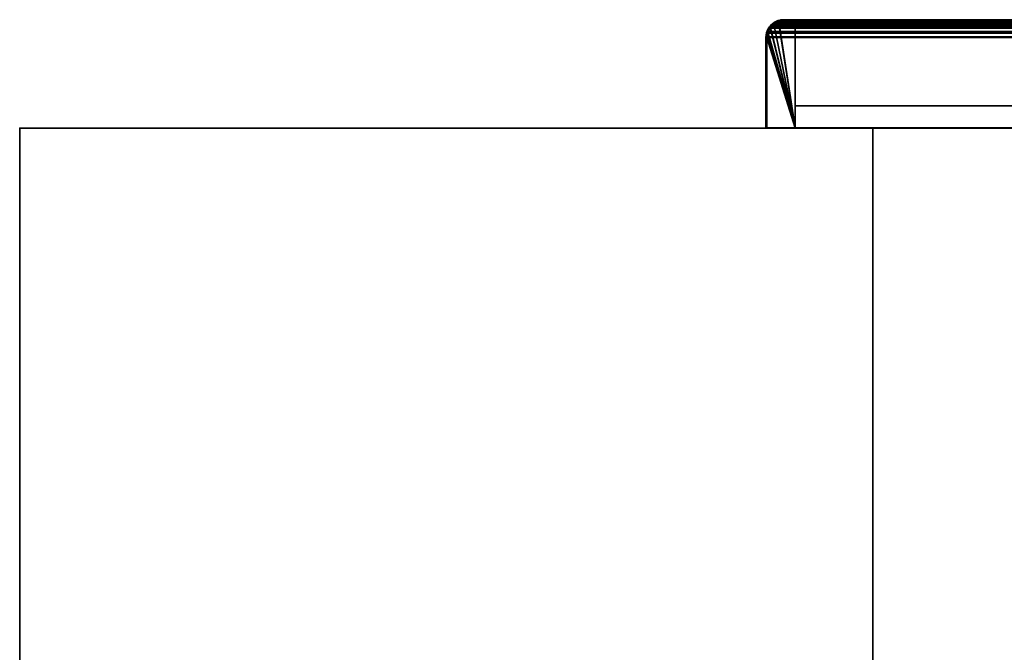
# Model space of a CAD drawing. Header units: millimetres. Extents: x -503 to 6703, y -110 to 193.
# Tile 15 of 256: x -503 to -329, y 82 to 193. Entities that reach past the tile are written whole.
import ezdxf

# ---------------------------------------------------------------- set-up
doc = ezdxf.new("R2010")
doc.units = ezdxf.units.MM
doc.layers.add('151', color=7, linetype='Continuous', true_color=0xffffff)

# ---------------------------------------------------------------- blocks, each defined once
blk = doc.blocks.new('UG_SURFACE_001')
at = {"layer": '151', "color": 252, "linetype": 'Continuous', "lineweight": 35}
for points in [[(-502.5, -14, -7.75), (-502.5, 174.4, -7.75), (-352.5, 174.4, -7.75), (-352.5, -14, -7.75)], [(-502.5, 174.4, 2212.25), (502.5, 174.4, 2212.25), (352.5, 174.4, 2062.25), (-352.5, 174.4, 2062.25)], [(-352.5, 174.4, 2062.25), (-352.5, 174.4, -7.75), (-502.5, 174.4, -7.75), (-502.5, 174.4, 2212.25)], [(502.5, -14, 2212.25), (502.5, 174.4, 2212.25), (-502.5, 174.4, 2212.25), (-502.5, -14, 2212.25)], [(-502.5, -14, 2212.25), (-502.5, 174.4, 2212.25), (-502.5, 174.4, -7.75), (-502.5, -14, -7.75)], [(-352.5, -14, -7.75), (-352.5, 174.4, -7.75), (-352.5, 174.4, 2062.25), (-352.5, -14, 2062.25)], [(-352.5, -14, 2062.25), (-352.5, 174.4, 2062.25), (352.5, 174.4, 2062.25), (352.5, -14, 2062.25)]]:
    blk.add_3dface(points, dxfattribs=at)
blk = doc.blocks.new('UG_SURFACE_054')
at = {"layer": '151', "color": 14, "linetype": 'Continuous', "lineweight": 35}
for points in [[(-366.15, 174.45, 2073.4), (-369.91, 192.65, 2077.16), (-370.55, 192.06, 2077.8)], [(-370.52, 192.05, -4.75), (-370.55, 192.06, 2077.8), (-369.91, 192.65, 2077.16)], [(-370.52, 192.05, -4.75), (-370.27, 192.42, -4.75), (-369.9, 192.67, -4.75), (-366.15, 174.45, -4.75)], [(-369.91, 192.65, 2077.16), (-370.27, 192.42, -4.75), (-370.52, 192.05, -4.75)], [(-369.91, 192.65, 2077.16), (-369.9, 192.67, -4.75), (-370.27, 192.42, -4.75)], [(-369.09, 193.05, 2076.34), (-369.63, 192.91, 2076.88), (-369.91, 192.65, 2077.16), (-366.15, 174.45, 2073.4)], [(-369.9, 192.67, -4.75), (-369.91, 192.65, 2077.16), (-369.63, 192.91, 2076.88)], [(-366.15, 174.45, -4.75), (-369.9, 192.67, -4.75), (-369.3, 193.07, -4.75), (-369.1, 193.11, -4.75)], [(-369.09, 193.05, 2076.34), (-369.3, 193.07, -4.75), (-369.9, 192.67, -4.75)], [(-369.9, 192.67, -4.75), (-369.63, 192.91, 2076.88), (-369.09, 193.05, 2076.34)], [(-369.09, 193.05, 2076.34), (-369.1, 193.11, -4.75), (-369.3, 193.07, -4.75)], [(-369.1, 193.11, -4.75), (-368.15, 193.3, -4.75), (-366.15, 193.3, -4.75), (-366.15, 174.45, -4.75)], [(-369.1, 193.11, -4.75), (-369.09, 193.05, 2076.34), (-368.15, 193.3, 2075.4)], [(-368.15, 193.3, 2075.4), (-368.15, 193.3, -4.75), (-369.1, 193.11, -4.75)], [(-366.15, 174.45, 2073.4), (-366.15, 193.3, 2073.4), (-368.15, 193.3, 2075.4), (-369.09, 193.05, 2076.34)], [(-366.15, 193.3, 2073.4), (-366.15, 193.3, -4.75), (-368.15, 193.3, -4.75), (-368.15, 193.3, 2075.4)], [(-366.15, 174.45, 2073.4), (-366.15, 174.45, -4.75), (-366.15, 193.3, -4.75), (-366.15, 193.3, 2073.4)], [(-366.15, 174.45, -4.75), (-371.15, 174.45, -4.75), (-371.15, 190.3, -4.75), (-371.11, 190.48, -4.75)], [(-371.13, 190.48, 2078.38), (-371.15, 190.3, 2078.4), (-371.15, 174.45, 2078.4), (-366.15, 174.45, 2073.4)], [(-371.15, 190.3, -4.75), (-371.15, 190.3, 2078.4), (-371.13, 190.48, 2078.38)], [(-371.13, 190.48, 2078.38), (-371.11, 190.48, -4.75), (-371.15, 190.3, -4.75)], [(-370.97, 191.26, 2078.22), (-371.05, 191.08, 2078.3), (-371.13, 190.48, 2078.38), (-366.15, 174.45, 2073.4)], [(-371.11, 190.48, -4.75), (-371.13, 190.48, 2078.38), (-371.05, 191.08, 2078.3)], [(-366.15, 174.45, -4.75), (-371.11, 190.48, -4.75), (-370.96, 191.27, -4.75)], [(-370.97, 191.26, 2078.22), (-370.96, 191.27, -4.75), (-371.11, 190.48, -4.75)], [(-371.11, 190.48, -4.75), (-371.05, 191.08, 2078.3), (-370.97, 191.26, 2078.22)], [(-366.15, 174.45, 2073.4), (-370.55, 192.06, 2077.8), (-370.64, 191.97, 2077.89), (-370.97, 191.26, 2078.22)], [(-370.92, 191.45, -4.75), (-370.97, 191.26, 2078.22), (-370.64, 191.97, 2077.89)], [(-370.92, 191.45, -4.75), (-370.96, 191.27, -4.75), (-370.97, 191.26, 2078.22)], [(-370.96, 191.27, -4.75), (-370.92, 191.45, -4.75), (-370.52, 192.05, -4.75), (-366.15, 174.45, -4.75)], [(-370.92, 191.45, -4.75), (-370.64, 191.97, 2077.89), (-370.55, 192.06, 2077.8)], [(-370.55, 192.06, 2077.8), (-370.52, 192.05, -4.75), (-370.92, 191.45, -4.75)], [(-371.15, 190.3, -4.75), (-371.15, 174.45, -4.75), (-371.15, 174.45, 2078.4), (-371.15, 190.3, 2078.4)], [(-371.15, 174.45, 2078.4), (-371.15, 174.45, -4.75), (-366.15, 174.45, -4.75), (-366.15, 174.45, 2073.4)]]:
    blk.add_3dface(points, dxfattribs=at)
blk = doc.blocks.new('UG_SURFACE_055')
at = {"layer": '151', "color": 41, "linetype": 'Continuous', "lineweight": 35}
for points in [[(-366.15, 193.3, -4.75), (-316.15, 193.3, -4.75), (-316.15, 178.3, -4.75), (-366.15, 178.3, -4.75)], [(-366.15, 193.3, -4.75), (-366.15, 178.3, -4.75), (-366.15, 178.3, 2073.4), (-366.15, 193.3, 2073.4)], [(-316.15, 193.3, 2023.4), (-316.15, 193.3, -4.75), (-366.15, 193.3, -4.75), (-366.15, 193.3, 2073.4)], [(-316.15, 178.3, 2023.4), (-316.15, 193.3, 2023.4), (-366.15, 193.3, 2073.4), (-366.15, 178.3, 2073.4)], [(-316.15, 178.3, -4.75), (-316.15, 193.3, -4.75), (-316.15, 193.3, 2023.4), (-316.15, 178.3, 2023.4)], [(-366.15, 178.3, 2073.4), (-366.15, 178.3, -4.75), (-316.15, 178.3, -4.75), (-316.15, 178.3, 2023.4)]]:
    blk.add_3dface(points, dxfattribs=at)
blk = doc.blocks.new('UG_SURFACE_056')
at = {"layer": '151', "color": 7, "linetype": 'Continuous', "lineweight": 35}
for points in [[(-370.77, 192.05, 2078.02), (-370.6, 192.19, -4.75), (-371.08, 191.46, -4.75)], [(-371.08, 191.46, -4.75), (-370.6, 192.19, -4.75), (-370.48, 192.1, -4.75), (-370.94, 191.4, -4.75)], [(-370.6, 192.19, -4.75), (-370.77, 192.05, 2078.02), (-370.34, 192.45, 2077.59)], [(-370.65, 191.96, 2077.9), (-370.3, 192.39, 2077.55), (-370.34, 192.45, 2077.59), (-370.77, 192.05, 2078.02)], [(-370.3, 192.39, 2077.55), (-370.65, 191.96, 2077.9), (-370.48, 192.1, -4.75)], [(-370.34, 192.45, 2077.59), (-370.38, 192.53, -4.75), (-370.6, 192.19, -4.75)], [(-370.27, 192.42, -4.75), (-370.48, 192.1, -4.75), (-370.6, 192.19, -4.75), (-370.38, 192.53, -4.75)], [(-370.48, 192.1, -4.75), (-370.27, 192.42, -4.75), (-370.27, 192.41, 2077.52)], [(-370.27, 192.41, 2077.52), (-370.3, 192.39, 2077.55), (-370.48, 192.1, -4.75)], [(-370.38, 192.53, -4.75), (-370.34, 192.45, 2077.59), (-369.7, 193.04, 2076.95)], [(-369.7, 193.04, 2076.95), (-369.94, 192.82, -4.75), (-370.38, 192.53, -4.75)], [(-370.38, 192.53, -4.75), (-369.94, 192.82, -4.75), (-369.85, 192.7, -4.75), (-370.27, 192.42, -4.75)], [(-369.7, 193.04, 2076.95), (-370.34, 192.45, 2077.59), (-370.27, 192.41, 2077.52), (-369.34, 193.06, 2076.59)], [(-370.34, 192.45, 2077.59), (-370.3, 192.39, 2077.55), (-370.27, 192.41, 2077.52)], [(-370.27, 192.42, -4.75), (-369.85, 192.7, -4.75), (-369.25, 193.07, 2076.5)], [(-369.25, 193.07, 2076.5), (-369.34, 193.06, 2076.59), (-370.27, 192.42, -4.75)], [(-369.34, 193.06, 2076.59), (-370.27, 192.41, 2077.52), (-370.27, 192.42, -4.75)], [(-369.35, 193.21, -4.75), (-369.94, 192.82, -4.75), (-369.7, 193.04, 2076.95)], [(-369.33, 193.06, -4.75), (-369.85, 192.7, -4.75), (-369.94, 192.82, -4.75), (-369.35, 193.21, -4.75)], [(-369.25, 193.07, 2076.5), (-369.85, 192.7, -4.75), (-369.33, 193.06, -4.75)], [(-369.35, 193.21, -4.75), (-369.7, 193.04, 2076.95), (-369.3, 193.15, 2076.55)], [(-369.34, 193.06, 2076.59), (-369.3, 193.15, 2076.55), (-369.7, 193.04, 2076.95)], [(-369.3, 193.15, 2076.55), (-369.31, 193.22, -4.75), (-369.35, 193.21, -4.75)], [(-369.25, 193.07, -4.75), (-369.33, 193.06, -4.75), (-369.35, 193.21, -4.75), (-369.31, 193.22, -4.75)], [(-369.3, 193.15, 2076.55), (-369.34, 193.06, 2076.59), (-369.25, 193.07, 2076.5)], [(-369.33, 193.06, -4.75), (-369.25, 193.07, -4.75), (-369.25, 193.07, 2076.5)], [(-369.1, 193.26, -4.75), (-369.31, 193.22, -4.75), (-369.3, 193.15, 2076.55)], [(-369.31, 193.22, -4.75), (-369.1, 193.26, -4.75), (-369.05, 193.11, -4.75), (-369.25, 193.07, -4.75)], [(-369.1, 193.26, -4.75), (-369.3, 193.15, 2076.55), (-368.15, 193.45, 2075.4)], [(-369.25, 193.07, 2076.5), (-368.16, 193.3, 2075.41), (-368.15, 193.45, 2075.4), (-369.3, 193.15, 2076.55)], [(-369.25, 193.07, -4.75), (-369.05, 193.11, -4.75), (-368.15, 193.3, 2075.4)], [(-368.15, 193.3, 2075.4), (-368.16, 193.3, 2075.41), (-369.25, 193.07, -4.75)], [(-368.16, 193.3, 2075.41), (-369.25, 193.07, 2076.5), (-369.25, 193.07, -4.75)], [(-368.15, 193.45, 2075.4), (-368.15, 193.45, -4.75), (-369.1, 193.26, -4.75)], [(-368.15, 193.3, -4.75), (-369.05, 193.11, -4.75), (-369.1, 193.26, -4.75), (-368.15, 193.45, -4.75)], [(-369.05, 193.11, -4.75), (-368.15, 193.3, -4.75), (-368.15, 193.3, 2075.4)], [(-368.15, 193.45, 2075.4), (-368.16, 193.3, 2075.41), (-368.15, 193.3, 2075.4)], [(-314.15, 193.45, 2021.4), (-314.15, 193.45, -4.75), (-368.15, 193.45, -4.75), (-368.15, 193.45, 2075.4)], [(-368.15, 193.45, -4.75), (-314.15, 193.45, -4.75), (-314.15, 193.3, -4.75), (-368.15, 193.3, -4.75)], [(-314.15, 193.45, 2021.4), (-368.15, 193.45, 2075.4), (-368.15, 193.3, 2075.4), (-314.15, 193.3, 2021.4)], [(-314.15, 193.3, 2021.4), (-368.15, 193.3, 2075.4), (-368.15, 193.3, -4.75), (-314.15, 193.3, -4.75)], [(-313.07, 193.25, -4.75), (-314.15, 193.45, 2021.4), (-313, 193.16, 2020.25)], [(-313.07, 193.25, -4.75), (-313.98, 193.42, -4.75), (-314.15, 193.45, 2021.4)], [(-313.98, 193.42, -4.75), (-314.15, 193.45, -4.75), (-314.15, 193.45, 2021.4)], [(-313.99, 193.27, -4.75), (-314.15, 193.3, -4.75), (-314.15, 193.45, -4.75), (-313.98, 193.42, -4.75)], [(-314.15, 193.3, 2021.4), (-314.14, 193.3, 2021.39), (-314.15, 193.45, 2021.4)], [(-313, 193.16, 2020.25), (-314.15, 193.45, 2021.4), (-314.14, 193.3, 2021.39), (-313.05, 193.04, 2020.3)], [(-314.15, 193.3, -4.75), (-313.99, 193.27, -4.75), (-313.05, 193.04, 2020.3)], [(-313.05, 193.04, 2020.3), (-314.14, 193.3, 2021.39), (-314.15, 193.3, -4.75)], [(-314.14, 193.3, 2021.39), (-314.15, 193.3, 2021.4), (-314.15, 193.3, -4.75)], [(-313.12, 193.1, -4.75), (-313.99, 193.27, -4.75), (-313.98, 193.42, -4.75), (-313.07, 193.25, -4.75)], [(-313.05, 193.04, 2020.3), (-313.99, 193.27, -4.75), (-313.12, 193.1, -4.75)], [(-313.05, 193.09, -4.75), (-313.12, 193.1, -4.75), (-313.07, 193.25, -4.75), (-313, 193.23, -4.75)], [(-313.05, 193.04, 2020.3), (-313.12, 193.1, -4.75), (-313.05, 193.09, -4.75)], [(-313, 193.16, 2020.25), (-313, 193.23, -4.75), (-313.07, 193.25, -4.75)], [(-312.99, 193.23, -4.75), (-312.26, 192.75, -4.75), (-312.35, 192.63, -4.75), (-313.05, 193.09, -4.75)], [(-313.05, 193.09, -4.75), (-313.05, 193.09, -4.75), (-313, 193.23, -4.75), (-312.99, 193.23, -4.75)], [(-313.05, 193.04, 2020.3), (-312.78, 192.97, 2020.03), (-312.64, 193.06, 2019.89), (-313, 193.16, 2020.25)], [(-313.05, 193.09, -4.75), (-312.35, 192.63, -4.75), (-312.03, 192.41, 2019.28)], [(-312.03, 192.41, 2019.28), (-312.78, 192.97, 2020.03), (-313.05, 193.09, -4.75)], [(-313.05, 193.09, -4.75), (-313.05, 193.09, -4.75), (-313.05, 193.04, 2020.3)], [(-312.78, 192.97, 2020.03), (-313.05, 193.04, 2020.3), (-313.05, 193.09, -4.75)], [(-313, 193.16, 2020.25), (-312.99, 193.23, -4.75), (-313, 193.23, -4.75)], [(-312.26, 192.75, -4.75), (-312.99, 193.23, -4.75), (-313, 193.16, 2020.25)], [(-312.26, 192.75, -4.75), (-313, 193.16, 2020.25), (-312.64, 193.06, 2019.89)], [(-311.95, 192.47, 2019.2), (-312.64, 193.06, 2019.89), (-312.78, 192.97, 2020.03), (-312.03, 192.41, 2019.28)], [(-312.64, 193.06, 2019.89), (-311.92, 192.53, -4.75), (-312.26, 192.75, -4.75)], [(-312.64, 193.06, 2019.89), (-311.95, 192.47, 2019.2), (-311.92, 192.53, -4.75)], [(-312.03, 192.42, -4.75), (-312.35, 192.63, -4.75), (-312.26, 192.75, -4.75), (-311.92, 192.53, -4.75)], [(-312.35, 192.63, -4.75), (-312.03, 192.42, -4.75), (-312.03, 192.41, 2019.28)], [(-311.92, 192.53, -4.75), (-311.63, 192.09, -4.75), (-311.75, 192, -4.75), (-312.03, 192.42, -4.75)], [(-312.03, 192.41, 2019.28), (-312, 192.39, 2019.24), (-311.95, 192.47, 2019.2)], [(-312.03, 192.42, -4.75), (-311.48, 191.68, 2018.73), (-312, 192.39, 2019.24)], [(-312.03, 192.42, -4.75), (-311.75, 192, -4.75), (-311.38, 191.39, 2018.63)], [(-311.38, 191.39, 2018.63), (-311.48, 191.68, 2018.73), (-312.03, 192.42, -4.75)], [(-312, 192.39, 2019.24), (-312.03, 192.41, 2019.28), (-312.03, 192.42, -4.75)], [(-311.63, 192.19, 2018.88), (-311.95, 192.47, 2019.2), (-312, 192.39, 2019.24), (-311.48, 191.68, 2018.73)], [(-311.63, 192.09, -4.75), (-311.92, 192.53, -4.75), (-311.95, 192.47, 2019.2)], [(-311.95, 192.47, 2019.2), (-311.24, 191.5, -4.75), (-311.63, 192.09, -4.75)], [(-311.24, 191.5, -4.75), (-311.95, 192.47, 2019.2), (-311.63, 192.19, 2018.88)], [(-311.63, 192.19, 2018.88), (-311.23, 191.46, -4.75), (-311.24, 191.5, -4.75)], [(-311.63, 192.19, 2018.88), (-311.24, 191.44, 2018.49), (-311.23, 191.46, -4.75)], [(-311.48, 191.68, 2018.73), (-311.24, 191.44, 2018.49), (-311.63, 192.19, 2018.88)], [(-371.3, 190.3, 2078.55), (-371.08, 191.45, -4.75), (-371.1, 191.38, -4.75)], [(-371.08, 191.45, -4.75), (-371.3, 190.3, 2078.55), (-371.19, 191.12, 2078.44)], [(-371.3, 190.3, 2078.55), (-371.1, 191.38, -4.75), (-371.27, 190.47, -4.75)], [(-371.19, 191.12, 2078.44), (-371.3, 190.3, 2078.55), (-371.14, 190.48, 2078.39), (-370.99, 191.28, 2078.24)], [(-371.15, 190.3, 2078.4), (-371.14, 190.48, 2078.39), (-371.3, 190.3, 2078.55)], [(-371.27, 190.47, -4.75), (-371.3, 190.3, -4.75), (-371.3, 190.3, 2078.55)], [(-371.12, 190.46, -4.75), (-371.15, 190.3, -4.75), (-371.3, 190.3, -4.75), (-371.27, 190.47, -4.75)], [(-370.95, 191.33, -4.75), (-371.12, 190.46, -4.75), (-371.27, 190.47, -4.75), (-371.1, 191.38, -4.75)], [(-371.08, 191.45, -4.75), (-371.19, 191.12, 2078.44), (-371.05, 191.43, 2078.3)], [(-370.99, 191.28, 2078.24), (-371.05, 191.43, 2078.3), (-371.19, 191.12, 2078.44)], [(-371.15, 190.3, -4.75), (-371.12, 190.46, -4.75), (-371.14, 190.48, 2078.39)], [(-371.14, 190.48, 2078.39), (-371.15, 190.3, 2078.4), (-371.15, 190.3, -4.75)], [(-370.99, 191.28, 2078.24), (-371.14, 190.48, 2078.39), (-371.12, 190.46, -4.75)], [(-371.12, 190.46, -4.75), (-370.95, 191.33, -4.75), (-370.99, 191.28, 2078.24)], [(-370.94, 191.4, -4.75), (-370.95, 191.33, -4.75), (-371.1, 191.38, -4.75), (-371.08, 191.45, -4.75)], [(-371.08, 191.46, -4.75), (-371.05, 191.43, 2078.3), (-370.77, 192.05, 2078.02)], [(-371.05, 191.43, 2078.3), (-371.08, 191.46, -4.75), (-371.08, 191.45, -4.75)], [(-370.94, 191.4, -4.75), (-370.94, 191.4, -4.75), (-371.08, 191.45, -4.75), (-371.08, 191.46, -4.75)], [(-370.93, 191.39, 2078.18), (-370.65, 191.96, 2077.9), (-370.77, 192.05, 2078.02), (-371.05, 191.43, 2078.3)], [(-371.05, 191.43, 2078.3), (-370.99, 191.28, 2078.24), (-370.93, 191.39, 2078.18)], [(-370.93, 191.39, 2078.18), (-370.99, 191.28, 2078.24), (-370.95, 191.33, -4.75)], [(-370.95, 191.33, -4.75), (-370.94, 191.4, -4.75), (-370.93, 191.39, 2078.18)], [(-370.94, 191.4, -4.75), (-370.48, 192.1, -4.75), (-370.65, 191.96, 2077.9)], [(-370.65, 191.96, 2077.9), (-370.93, 191.39, 2078.18), (-370.94, 191.4, -4.75)], [(-370.94, 191.4, -4.75), (-370.94, 191.4, -4.75), (-370.93, 191.39, 2078.18)], [(-311.39, 191.48, -4.75), (-311.75, 192, -4.75), (-311.63, 192.09, -4.75), (-311.24, 191.5, -4.75)], [(-311.75, 192, -4.75), (-311.39, 191.48, -4.75), (-311.38, 191.39, 2018.63)], [(-311.24, 191.44, 2018.49), (-311.48, 191.68, 2018.73), (-311.38, 191.39, 2018.63)], [(-311.38, 191.4, -4.75), (-311.39, 191.48, -4.75), (-311.24, 191.5, -4.75), (-311.23, 191.46, -4.75)], [(-311.39, 191.48, -4.75), (-311.38, 191.4, -4.75), (-311.38, 191.39, 2018.63)], [(-311.23, 191.46, -4.75), (-311.19, 191.25, -4.75), (-311.34, 191.2, -4.75), (-311.38, 191.4, -4.75)], [(-311.38, 191.39, 2018.63), (-311.22, 190.94, 2018.47), (-311.16, 191.28, 2018.41), (-311.24, 191.44, 2018.49)], [(-311.38, 191.4, -4.75), (-311.34, 191.2, -4.75), (-311.15, 190.3, 2018.4)], [(-311.15, 190.3, 2018.4), (-311.22, 190.94, 2018.47), (-311.38, 191.4, -4.75)], [(-311.22, 190.94, 2018.47), (-311.38, 191.39, 2018.63), (-311.38, 191.4, -4.75)], [(-311.15, 190.3, -4.75), (-311.34, 191.2, -4.75), (-311.19, 191.25, -4.75), (-311, 190.3, -4.75)], [(-311.34, 191.2, -4.75), (-311.15, 190.3, -4.75), (-311.15, 190.3, 2018.4)], [(-311.19, 191.25, -4.75), (-311.23, 191.46, -4.75), (-311.24, 191.44, 2018.49)], [(-311.19, 191.25, -4.75), (-311.24, 191.44, 2018.49), (-311.16, 191.28, 2018.41)], [(-311, 190.3, 2018.25), (-311.16, 191.28, 2018.41), (-311.22, 190.94, 2018.47), (-311.15, 190.3, 2018.4)], [(-311.16, 191.28, 2018.41), (-311, 190.3, -4.75), (-311.19, 191.25, -4.75)], [(-311.16, 191.28, 2018.41), (-311, 190.3, 2018.25), (-311, 190.3, -4.75)], [(-371.3, 190.3, -4.75), (-371.3, 174.45, -4.75), (-371.3, 174.45, 2078.55), (-371.3, 190.3, 2078.55)], [(-371.3, 190.3, 2078.55), (-371.3, 174.45, 2078.55), (-371.15, 174.45, 2078.4), (-371.15, 190.3, 2078.4)], [(-371.3, 174.45, -4.75), (-371.3, 190.3, -4.75), (-371.15, 190.3, -4.75), (-371.15, 174.45, -4.75)], [(-371.15, 190.3, 2078.4), (-371.15, 174.45, 2078.4), (-371.15, 174.45, -4.75), (-371.15, 190.3, -4.75)], [(-311, 190.3, -4.75), (-311, 152.3, -4.75), (-311.15, 152.3, -4.75), (-311.15, 190.3, -4.75)], [(-311.15, 152.3, 2018.4), (-311.15, 190.3, 2018.4), (-311.15, 190.3, -4.75), (-311.15, 152.3, -4.75)], [(-311.15, 190.3, 2018.4), (-311.15, 152.3, 2018.4), (-311, 152.3, 2018.25), (-311, 190.3, 2018.25)], [(-311, 152.3, -4.75), (-311, 190.3, -4.75), (-311, 190.3, 2018.25), (-311, 152.3, 2018.25)], [(-371.3, 174.45, 2078.55), (-371.3, 174.45, -4.75), (-371.15, 174.45, -4.75), (-371.15, 174.45, 2078.4)], [(-311.15, 152.3, 2018.4), (-311.15, 152.3, -4.75), (-311, 152.3, -4.75), (-311, 152.3, 2018.25)]]:
    blk.add_3dface(points, dxfattribs=at)
blk = doc.blocks.new('UG_SURFACE_058')
at = {"layer": '151', "color": 7, "linetype": 'Continuous', "lineweight": 35}
for points in [[(-370.77, 192.05, 2078.02), (-370.69, 192.13, 2077.94), (-370.3, 192.39, 2077.55), (-370.65, 191.96, 2077.9)], [(-370.27, 192.41, 2077.52), (-370.3, 192.39, 2077.55), (-370.69, 192.13, 2077.94), (-369.97, 192.79, 2077.22)], [(-370.69, 192.13, 2077.94), (370.67, 192.19, 2077.92), (369.98, 192.79, 2077.23)], [(369.98, 192.79, 2077.23), (-369.97, 192.79, 2077.22), (-370.69, 192.13, 2077.94)], [(-370.69, 192.13, 2077.94), (370.69, 192.15, 2077.94), (370.67, 192.19, 2077.92)], [(370.92, 191.39, 2078.17), (-370.65, 191.96, 2077.9), (-370.3, 192.39, 2077.55)], [(370.76, 191.77, 2078.01), (-370.3, 192.39, 2077.55), (-370.27, 192.41, 2077.52)], [(370.76, 191.77, 2078.01), (370.92, 191.39, 2078.17), (-370.3, 192.39, 2077.55)], [(370.26, 192.4, 2077.51), (-370.27, 192.41, 2077.52), (-369.34, 193.06, 2076.59)], [(-369.97, 192.79, 2077.22), (-369.7, 193.04, 2076.95), (-369.34, 193.06, 2076.59), (-370.27, 192.41, 2077.52)], [(-370.27, 192.41, 2077.52), (370.26, 192.4, 2077.51), (370.76, 191.77, 2078.01)], [(-369.97, 192.79, 2077.22), (369.98, 192.79, 2077.23), (369.66, 193.06, 2076.91)], [(-369.7, 193.04, 2076.95), (-369.97, 192.79, 2077.22), (369.66, 193.06, 2076.91)], [(-369.25, 193.07, 2076.5), (-369.34, 193.06, 2076.59), (-369.7, 193.04, 2076.95), (-369.11, 193.2, 2076.36)], [(-369.7, 193.04, 2076.95), (369.66, 193.06, 2076.91), (369.11, 193.2, 2076.36)], [(369.11, 193.2, 2076.36), (-369.11, 193.2, 2076.36), (-369.7, 193.04, 2076.95)], [(370.17, 192.52, 2077.42), (-369.34, 193.06, 2076.59), (-369.25, 193.07, 2076.5)], [(370.17, 192.52, 2077.42), (370.26, 192.4, 2077.51), (-369.34, 193.06, 2076.59)], [(-369.11, 193.2, 2076.36), (-368.15, 193.45, 2075.4), (-368.16, 193.3, 2075.41), (-369.25, 193.07, 2076.5)], [(369.25, 193.07, 2076.5), (-369.25, 193.07, 2076.5), (-368.16, 193.3, 2075.41)], [(-369.25, 193.07, 2076.5), (369.25, 193.07, 2076.5), (370.17, 192.52, 2077.42)], [(-369.11, 193.2, 2076.36), (369.11, 193.2, 2076.36), (368.15, 193.45, 2075.4)], [(368.15, 193.45, 2075.4), (-368.15, 193.45, 2075.4), (-369.11, 193.2, 2076.36)], [(-368.15, 193.3, 2075.4), (-368.16, 193.3, 2075.41), (-368.15, 193.45, 2075.4)], [(369.16, 193.13, 2076.41), (-368.16, 193.3, 2075.41), (-368.15, 193.3, 2075.4)], [(369.16, 193.13, 2076.41), (369.25, 193.07, 2076.5), (-368.16, 193.3, 2075.41)], [(368.15, 193.45, 2075.4), (314.15, 193.45, 2021.4), (-314.15, 193.45, 2021.4), (-368.15, 193.45, 2075.4)], [(-368.15, 193.45, 2075.4), (-314.15, 193.45, 2021.4), (-314.15, 193.3, 2021.4), (-368.15, 193.3, 2075.4)], [(368.15, 193.3, 2075.4), (-368.15, 193.3, 2075.4), (-314.15, 193.3, 2021.4), (314.15, 193.3, 2021.4)], [(-368.15, 193.3, 2075.4), (368.15, 193.3, 2075.4), (369.16, 193.13, 2076.41)], [(-370.99, 191.28, 2078.24), (-371.14, 190.48, 2078.39), (-371.3, 190.3, 2078.55), (-371.19, 191.12, 2078.44)], [(-371.19, 191.12, 2078.44), (-371.3, 190.3, 2078.55), (371.3, 190.3, 2078.55)], [(-371.3, 190.3, 2078.55), (-371.14, 190.48, 2078.39), (-371.15, 190.3, 2078.4)], [(-371.19, 191.12, 2078.44), (-371.13, 191.26, 2078.38), (-370.99, 191.28, 2078.24)], [(-371.13, 191.26, 2078.38), (-371.19, 191.12, 2078.44), (371.3, 190.3, 2078.55)], [(371.15, 190.3, 2078.4), (-371.15, 190.3, 2078.4), (-371.14, 190.48, 2078.39)], [(371.15, 190.3, 2078.4), (-371.14, 190.48, 2078.39), (-370.99, 191.28, 2078.24)], [(-371.13, 191.26, 2078.38), (-370.77, 192.05, 2078.02), (-370.65, 191.96, 2077.9), (-370.93, 191.39, 2078.18)], [(-370.77, 192.05, 2078.02), (-371.13, 191.26, 2078.38), (371.14, 191.28, 2078.39)], [(-370.93, 191.39, 2078.18), (-370.99, 191.28, 2078.24), (-371.13, 191.26, 2078.38)], [(-371.13, 191.26, 2078.38), (371.15, 191.27, 2078.39), (371.14, 191.28, 2078.39)], [(371.3, 190.3, 2078.55), (371.15, 191.27, 2078.39), (-371.13, 191.26, 2078.38)], [(371.05, 191.09, 2078.3), (-370.99, 191.28, 2078.24), (-370.93, 191.39, 2078.18)], [(371.05, 191.09, 2078.3), (371.15, 190.3, 2078.4), (-370.99, 191.28, 2078.24)], [(370.92, 191.39, 2078.17), (-370.93, 191.39, 2078.18), (-370.65, 191.96, 2077.9)], [(-370.93, 191.39, 2078.18), (370.92, 191.39, 2078.17), (371.05, 191.09, 2078.3)], [(-370.69, 192.13, 2077.94), (-370.77, 192.05, 2078.02), (371.14, 191.28, 2078.39)], [(371.14, 191.28, 2078.39), (370.69, 192.15, 2077.94), (-370.69, 192.13, 2077.94)], [(-371.15, 190.3, 2078.4), (-371.15, 174.45, 2078.4), (-371.3, 174.45, 2078.55), (-371.3, 190.3, 2078.55)], [(-371.3, 190.3, 2078.55), (-371.3, 174.45, 2078.55), (371.3, 174.45, 2078.55), (371.3, 190.3, 2078.55)], [(371.15, 190.3, 2078.4), (371.15, 174.45, 2078.4), (-371.15, 174.45, 2078.4), (-371.15, 190.3, 2078.4)], [(371.15, 174.45, 2078.4), (371.3, 174.45, 2078.55), (-371.3, 174.45, 2078.55), (-371.15, 174.45, 2078.4)]]:
    blk.add_3dface(points, dxfattribs=at)
blk = doc.blocks.new('UG_SURFACE_060')
at = {"layer": '151', "color": 14, "linetype": 'Continuous', "lineweight": 35}
for points in [[(-370.57, 192.04, 2077.82), (370.55, 192.1, 2077.8), (369.89, 192.67, 2077.14)], [(369.89, 192.67, 2077.14), (-369.89, 192.67, 2077.14), (-370.57, 192.04, 2077.82)], [(-370.57, 192.04, 2077.82), (-369.89, 192.67, 2077.14), (-366.15, 174.45, 2073.4)], [(-366.15, 174.45, 2073.4), (-369.89, 192.67, 2077.14), (-369.63, 192.91, 2076.88), (-369.06, 193.06, 2076.31)], [(-369.89, 192.67, 2077.14), (369.89, 192.67, 2077.14), (369.59, 192.93, 2076.84)], [(-369.63, 192.91, 2076.88), (-369.89, 192.67, 2077.14), (369.59, 192.93, 2076.84)], [(-369.63, 192.91, 2076.88), (369.59, 192.93, 2076.84), (369.07, 193.07, 2076.32)], [(369.07, 193.07, 2076.32), (-369.06, 193.06, 2076.31), (-369.63, 192.91, 2076.88)], [(-369.06, 193.06, 2076.31), (369.07, 193.07, 2076.32), (368.15, 193.3, 2075.4)], [(368.15, 193.3, 2075.4), (-368.15, 193.3, 2075.4), (-369.06, 193.06, 2076.31)], [(-369.06, 193.06, 2076.31), (-368.15, 193.3, 2075.4), (-366.15, 193.3, 2073.4), (-366.15, 174.45, 2073.4)], [(368.15, 193.3, 2075.4), (366.15, 193.3, 2073.4), (-366.15, 193.3, 2073.4), (-368.15, 193.3, 2075.4)], [(366.15, 174.45, 2073.4), (-366.15, 174.45, 2073.4), (-366.15, 193.3, 2073.4), (366.15, 193.3, 2073.4)], [(-371.15, 190.3, 2078.4), (-371.05, 191.08, 2078.3), (-370.99, 191.21, 2078.24), (-366.15, 174.45, 2073.4)], [(-371.05, 191.08, 2078.3), (-371.15, 190.3, 2078.4), (371.15, 190.3, 2078.4)], [(-370.99, 191.21, 2078.24), (-371.05, 191.08, 2078.3), (371.15, 190.3, 2078.4)], [(-370.99, 191.21, 2078.24), (-370.64, 191.97, 2077.89), (-370.57, 192.04, 2077.82), (-366.15, 174.45, 2073.4)], [(-370.64, 191.97, 2077.89), (-370.99, 191.21, 2078.24), (371, 191.23, 2078.25)], [(-370.99, 191.21, 2078.24), (371, 191.23, 2078.25), (371, 191.23, 2078.25)], [(371.15, 190.3, 2078.4), (371, 191.23, 2078.25), (-370.99, 191.21, 2078.24)], [(-370.57, 192.04, 2077.82), (-370.64, 191.97, 2077.89), (371, 191.23, 2078.25)], [(-370.57, 192.04, 2077.82), (370.57, 192.06, 2077.82), (370.55, 192.1, 2077.8)], [(371, 191.23, 2078.25), (370.57, 192.06, 2077.82), (-370.57, 192.04, 2077.82)], [(-371.15, 190.3, 2078.4), (-371.15, 174.45, 2078.4), (371.15, 174.45, 2078.4), (371.15, 190.3, 2078.4)], [(-366.15, 174.45, 2073.4), (-371.15, 174.45, 2078.4), (-371.15, 190.3, 2078.4)], [(366.15, 174.45, 2073.4), (371.15, 174.45, 2078.4), (-371.15, 174.45, 2078.4), (-366.15, 174.45, 2073.4)]]:
    blk.add_3dface(points, dxfattribs=at)
blk = doc.blocks.new('UG_SURFACE_061')
at = {"layer": '151', "color": 41, "linetype": 'Continuous', "lineweight": 35}
for points in [[(-366.15, 178.3, 2073.4), (-366.15, 193.3, 2073.4), (-316.15, 193.3, 2023.4), (-316.15, 178.3, 2023.4)], [(-366.15, 193.3, 2073.4), (-366.15, 178.3, 2073.4), (366.15, 178.3, 2073.4), (366.15, 193.3, 2073.4)], [(366.15, 193.3, 2073.4), (316.15, 193.3, 2023.4), (-316.15, 193.3, 2023.4), (-366.15, 193.3, 2073.4)], [(316.15, 178.3, 2023.4), (366.15, 178.3, 2073.4), (-366.15, 178.3, 2073.4), (-316.15, 178.3, 2023.4)]]:
    blk.add_3dface(points, dxfattribs=at)

msp = doc.modelspace()

# ---------------------------------------------------------------- linework, layer by layer
at = {"layer": '151', "color": 252, "linetype": 'Continuous', "lineweight": -3, "true_color": 0x939598}
for p, q in [((-368.15, 193.45, 2075.4), (-314.15, 193.45, 2021.4)), ((-314.15, 193.45, 2021.4), (-368.15, 193.45, 2075.4)), ((-368.15, 193.45, -4.75), (-368.15, 193.45, 2075.4)), ((-368.15, 193.45, 2075.4), (368.15, 193.45, 2075.4)), ((-368.15, 193.45, -4.75), (-314.15, 193.45, -4.75)), ((-368.15, 193.3, -4.75), (-368.15, 193.3, 2075.4)), ((-368.15, 193.3, 2075.4), (-314.15, 193.3, 2021.4)), ((-368.15, 193.3, 2075.4), (-366.15, 193.3, 2073.4)), ((-368.15, 193.3, 2075.4), (368.15, 193.3, 2075.4)), ((-314.15, 193.3, 2021.4), (-368.15, 193.3, 2075.4)), ((-368.15, 193.3, -4.75), (-366.15, 193.3, -4.75)), ((-366.15, 193.3, 2073.4), (-368.15, 193.3, 2075.4)), ((-368.15, 193.3, -4.75), (-314.15, 193.3, -4.75)), ((-368.15, 193.3, -4.75), (-368.15, 193.3, 2075.4)), ((-366.15, 178.3, 2073.4), (-366.15, 193.3, 2073.4)), ((-366.15, 193.3, -4.75), (-366.15, 174.45, -4.75)), ((-366.15, 193.3, -4.75), (-316.15, 193.3, -4.75)), ((-366.15, 193.3, 2073.4), (-366.15, 174.45, 2073.4)), ((-316.15, 193.3, 2023.4), (-366.15, 193.3, 2073.4)), ((-366.15, 193.3, 2073.4), (366.15, 193.3, 2073.4)), ((-366.15, 193.3, 2073.4), (-366.15, 178.3, 2073.4)), ((-366.15, 178.3, -4.75), (-366.15, 193.3, -4.75)), ((-366.15, 193.3, 2073.4), (-316.15, 193.3, 2023.4)), ((-366.15, 193.3, 2073.4), (-366.15, 174.45, 2073.4)), ((-366.15, 193.3, -4.75), (-366.15, 193.3, 2073.4)), ((-366.15, 193.3, -4.75), (-366.15, 193.3, 2073.4)), ((-366.15, 193.3, 2073.4), (366.15, 193.3, 2073.4)), ((-371.3, 190.3, -4.75), (-371.3, 190.3, 2078.55)), ((-371.3, 174.45, 2078.55), (-371.3, 190.3, 2078.55)), ((-371.3, 190.3, 2078.55), (-371.3, 174.45, 2078.55)), ((-371.3, 174.45, -4.75), (-371.3, 190.3, -4.75)), ((-371.3, 190.3, 2078.55), (371.3, 190.3, 2078.55)), ((-371.3, 190.3, -4.75), (-371.3, 190.3, 2078.55)), ((-371.15, 174.45, -4.75), (-371.15, 190.3, -4.75)), ((-371.15, 174.45, -4.75), (-371.15, 190.3, -4.75)), ((-371.15, 190.3, -4.75), (-371.15, 190.3, 2078.4)), ((-371.15, 174.45, 2078.4), (-371.15, 190.3, 2078.4)), ((-371.15, 190.3, 2078.4), (-371.15, 174.45, 2078.4)), ((-371.15, 174.45, 2078.4), (-371.15, 190.3, 2078.4)), ((-371.15, 190.3, 2078.4), (371.15, 190.3, 2078.4)), ((-371.15, 190.3, -4.75), (-371.15, 190.3, 2078.4)), ((-371.15, 174.45, 2078.4), (-371.15, 190.3, 2078.4)), ((-371.15, 190.3, 2078.4), (371.15, 190.3, 2078.4)), ((-366.15, 178.3, 2073.4), (366.15, 178.3, 2073.4)), ((-316.15, 178.3, -4.75), (-366.15, 178.3, -4.75)), ((-366.15, 178.3, -4.75), (-366.15, 178.3, 2073.4)), ((-316.15, 178.3, 2023.4), (-366.15, 178.3, 2073.4)), ((-366.15, 178.3, 2073.4), (-316.15, 178.3, 2023.4)), ((-502.5, -14, 2212.25), (-502.5, 174.4, 2212.25)), ((-502.5, 174.4, 2212.25), (502.5, 174.4, 2212.25)), ((-502.5, 174.4, -7.75), (-502.5, 174.4, 2212.25)), ((-502.5, 174.4, -7.75), (-352.5, 174.4, -7.75)), ((-502.5, 174.4, -7.75), (-502.5, -14, -7.75)), ((-371.3, 174.45, 2078.55), (371.3, 174.45, 2078.55)), ((-371.15, 174.45, 2078.4), (-371.3, 174.45, 2078.55)), ((-371.3, 174.45, 2078.55), (-371.15, 174.45, 2078.4)), ((-371.15, 174.45, -4.75), (-371.3, 174.45, -4.75)), ((-371.3, 174.45, -4.75), (-371.3, 174.45, 2078.55)), ((-371.15, 174.45, 2078.4), (-371.3, 174.45, 2078.55)), ((-366.15, 174.45, 2073.4), (-371.15, 174.45, 2078.4)), ((-371.15, 174.45, -4.75), (-371.15, 174.45, 2078.4)), ((-366.15, 174.45, -4.75), (-371.15, 174.45, -4.75)), ((-371.15, 174.45, 2078.4), (371.15, 174.45, 2078.4)), ((-371.15, 174.45, -4.75), (-371.15, 174.45, 2078.4)), ((-371.15, 174.45, 2078.4), (-366.15, 174.45, 2073.4)), ((-371.15, 174.45, 2078.4), (371.15, 174.45, 2078.4)), ((-366.15, 174.45, 2073.4), (366.15, 174.45, 2073.4)), ((-366.15, 174.45, -4.75), (-366.15, 174.45, 2073.4)), ((-352.5, 174.4, 2062.25), (-352.5, 174.4, -7.75)), ((-352.5, -14, 2062.25), (-352.5, 174.4, 2062.25)), ((352.5, 174.4, 2062.25), (-352.5, 174.4, 2062.25)), ((-352.5, 174.4, -7.75), (-352.5, -14, -7.75))]:
    msp.add_line(p, q, dxfattribs=at)
msp.add_arc((-368.15, 190.3, -4.75), 3, 90, 180, dxfattribs=at)
msp.add_arc((-368.15, 190.3, -4.75), 3, 90, 180, dxfattribs=at)
for points in [[(-368.15, 193.45, 2075.4), (-371.3, 193.45, 2078.55), (-371.3, 190.3, 2078.55)], [(-368.15, 193.45, -4.75), (-371.3, 193.45, -4.75), (-371.3, 190.3, -4.75)], [(-368.15, 193.45, 2075.4), (-371.3, 193.45, 2078.55), (-371.3, 190.3, 2078.55)], [(-368.15, 193.3, 2075.4), (-371.15, 193.3, 2078.4), (-371.15, 190.3, 2078.4)], [(-368.15, 193.3, 2075.4), (-371.15, 193.3, 2078.4), (-371.15, 190.3, 2078.4)]]:
    msp.add_rational_spline(points, [1, 0.707106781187, 1], degree=2, dxfattribs=at)
for points, knots in [([(-368.15, 193.3, 2075.4), (-368.83, 193.3, 2076.08), (-369.51, 193.08, 2076.76), (-370.37, 192.35, 2077.62), (-370.64, 192.03, 2077.89), (-371.03, 191.25, 2078.28), (-371.15, 190.78, 2078.4), (-371.15, 190.3, 2078.4)], [0, 0, 0, 0, 0.5, 0.5, 0.75, 0.75, 1, 1, 1, 1]), ([(-368.15, 193.3, -4.75), (-368.94, 193.3, -4.75), (-369.72, 192.98, -4.75), (-370.83, 191.87, -4.75), (-371.15, 191.09, -4.75), (-371.15, 190.3, -4.75)], [0, 0, 0, 0, 0.5, 0.5, 1, 1, 1, 1]), ([(-368.15, 193.3, 2075.4), (-368.83, 193.3, 2076.08), (-369.51, 193.08, 2076.76), (-370.37, 192.35, 2077.62), (-370.64, 192.03, 2077.89), (-371.03, 191.25, 2078.28), (-371.15, 190.78, 2078.4), (-371.15, 190.3, 2078.4)], [0, 0, 0, 0, 0.5, 0.5, 0.75, 0.75, 1, 1, 1, 1])]:
    msp.add_open_spline(points, degree=3, knots=knots, dxfattribs=at)
for points, degree in [([(-368.15, 193.3, -4.75), (-368.15, 193.45, -4.75)], 1), ([(-368.15, 193.3, 2075.4), (-122.72, 193.3, 2075.4), (122.72, 193.3, 2075.4), (368.15, 193.3, 2075.4)], 3), ([(-368.15, 193.3, -4.75), (-368.15, 193.3, 688.63), (-368.15, 193.3, 1382.02), (-368.15, 193.3, 2075.4)], 3), ([(-371.15, 190.3, -4.75), (-371.3, 190.3, -4.75)], 1)]:
    msp.add_open_spline(points, degree=degree, dxfattribs=at)

# ---------------------------------------------------------------- block references
for name in ['UG_SURFACE_056', 'UG_SURFACE_058', 'UG_SURFACE_054', 'UG_SURFACE_060', 'UG_SURFACE_055', 'UG_SURFACE_061', 'UG_SURFACE_001']:
    msp.add_blockref(name, (0, 0), dxfattribs=at)

doc.saveas('drawing.dxf')
